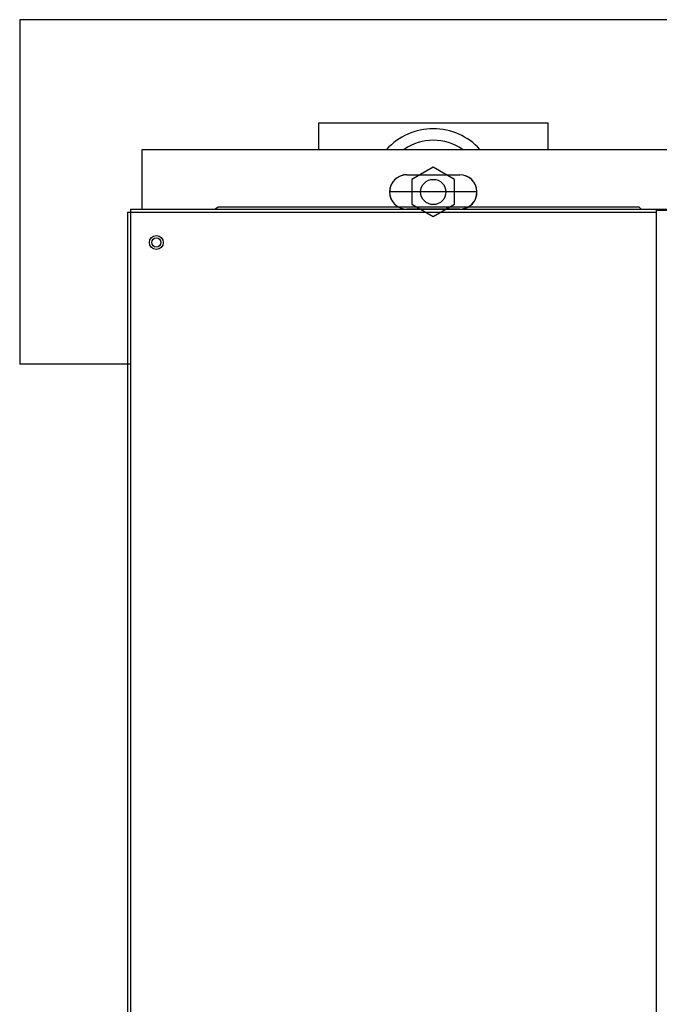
# Model space of a CAD drawing. Extents: x -90708 to 277869, y -117 to 207445.
# Tile 14 of 233: x -87612 to -87333, y 127280 to 127709. Entities that reach past the tile are written whole.
import ezdxf

# ---------------------------------------------------------------- set-up
doc = ezdxf.new("R2010")
doc.units = 0
doc.header["$MEASUREMENT"] = 0
for name, color, linetype in [('ARQ - EQUIPO CONDENSADORA', 40, 'CONTINUOUS'), ('ARQ-DETALHES', 7, 'CONTINUOUS'), ('ARQ-TEXTO4', 4, 'CONTINUOUS')]:
    doc.layers.add(name, color=color, linetype=linetype)

msp = doc.modelspace()

# ---------------------------------------------------------------- linework, layer by layer
at = {"layer": 'ARQ - EQUIPO CONDENSADORA', "linetype": 'Continuous'}
for p, q in [((-87558.321, 127652.482), (-86356.221, 127652.482)), ((-87558.321, 127626.442), (-87558.321, 127652.482)), ((-87443.221, 127641.432), (-87420.221, 127641.432)), ((-87443.221, 127641.432), (-87420.221, 127641.432)), ((-87564.722, 127625.191), (-87564.722, 126871.193)), ((-87564.722, 127625.191), (-87563.472, 127625.191)), ((-87563.472, 127626.442), (-87563.472, 127625.191)), ((-87563.472, 127626.442), (-86351.972, 127626.442)), ((-87563.472, 127625.191), (-87563.472, 127625.191)), ((-87563.472, 127625.191), (-87563.472, 126871.193)), ((-87563.472, 127625.191), (-87334.722, 127625.191)), ((-87526.806, 127626.442), (-87525.321, 127627.482)), ((-87525.321, 127627.482), (-87342.271, 127627.482)), ((-87420.221, 127626.432), (-87443.221, 127626.432)), ((-87426.271, 127627.482), (-87425.231, 127626.442)), ((-87342.271, 127627.482), (-87341.231, 127626.442)), ((-87334.722, 127625.942), (-87334.722, 126869.942)), ((-87334.722, 127625.942), (-86650.222, 127625.942))]:
    msp.add_line(p, q, dxfattribs=at)
for radius in [3, 2]:
    msp.add_circle((-87552.221, 127611.941), radius, dxfattribs=at)
for centre, start, end in [((-87443.221, 127633.932), 90, 270), ((-87443.221, 127633.932), 90, 239.31658), ((-87420.221, 127633.932), 270, 90), ((-87420.221, 127633.932), 272.95907, 90)]:
    msp.add_arc(centre, 7.5, start, end, dxfattribs=at)
at = {"layer": 'ARQ-DETALHES'}
for p, q in [((-84096.672, 127708.932), (-87611.674, 127708.932)), ((-87611.674, 127708.932), (-87611.674, 127558.932)), ((-87563.472, 127558.932), (-87611.674, 127558.932))]:
    msp.add_line(p, q, dxfattribs=at)
at = {"layer": 'ARQ-TEXTO4'}
for p, q in [((-87481.721, 127663.932), (-87481.721, 127652.482)), ((-87412.721, 127633.932), (-87450.721, 127633.932))]:
    msp.add_line(p, q, dxfattribs=at)
msp.add_lwpolyline([(-87381.721, 127652.482), (-87381.721, 127663.932), (-87481.721, 127663.932), (-87481.721, 127652.482)], dxfattribs=at)
msp.add_lwpolyline([(-87431.721, 127623.194), (-87422.422, 127628.563), (-87422.422, 127639.301), (-87431.721, 127644.669), (-87441.02, 127639.301), (-87441.02, 127628.563)], close=True, dxfattribs=at)
msp.add_circle((-87431.721, 127633.932), 5.5, dxfattribs=at)
for radius, start, end in [(27.5, 42.41886, 137.58114), (22.5, 55.53221, 124.46779)]:
    msp.add_arc((-87431.721, 127633.932), radius, start, end, dxfattribs=at)

doc.saveas('drawing.dxf')
